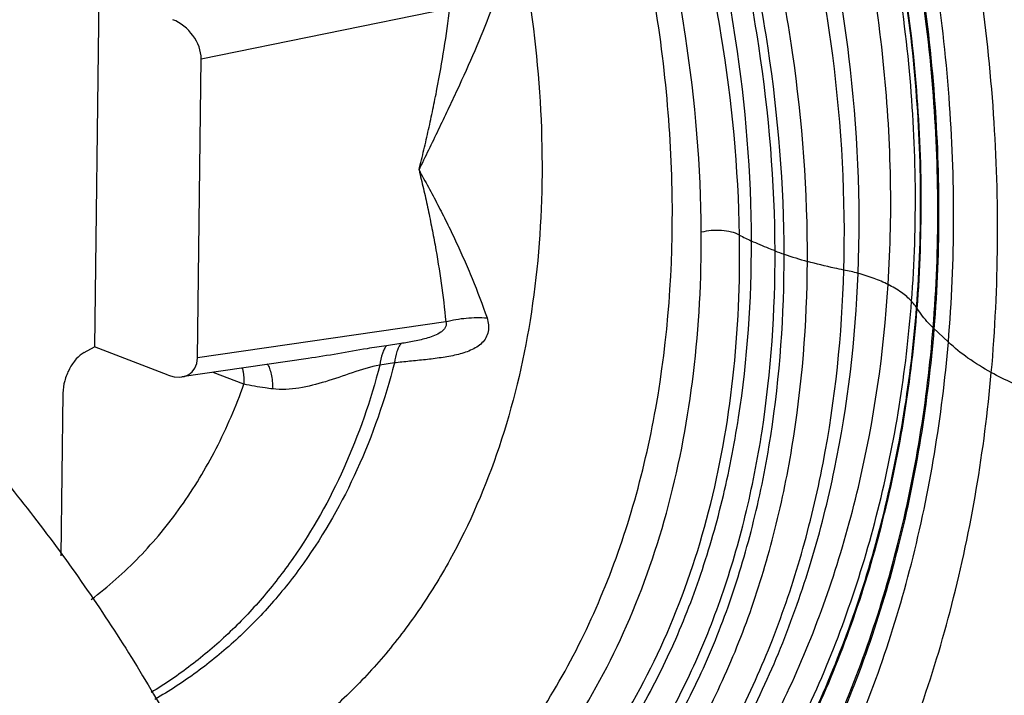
# Model space of a CAD drawing. Header units: inches. Extents: x 0 to 34, y 0 to 22.
# Tile 84 of 164: x 19.5 to 20.5, y 14.8 to 15.5. Entities that reach past the tile are written whole.
import ezdxf

# ---------------------------------------------------------------- set-up
doc = ezdxf.new("R2010")
doc.units = ezdxf.units.IN
doc.header["$LTSCALE"] = 1.87
doc.header["$MEASUREMENT"] = 0
doc.layers.get('0').update_dxf_attribs({"linetype": 'CONTINUOUS'})

msp = doc.modelspace()

# ---------------------------------------------------------------- linework, layer by layer
at = {"color": 7, "linetype": 'Continuous'}
for p, q in [((19.60106, 15.52582), (19.59657, 15.16836)), ((19.70372, 15.45828), (19.95373, 15.50908)), ((19.69994, 15.1573), (19.70372, 15.45828)), ((19.94977, 15.19374), (19.69994, 15.1573)), ((20.45516, 15.17328), (20.43991, 15.18771)), ((19.90462, 15.17181), (19.89, 15.16966)), ((19.58623, 15.16288), (19.59657, 15.16836)), ((19.67071, 15.14007), (19.59657, 15.16836)), ((19.81145, 15.15672), (19.68443, 15.13819)), ((19.8114, 15.15671), (19.81134, 15.1567)), ((19.89808, 15.15234), (19.88345, 15.15021)), ((19.74682, 15.1309), (19.71574, 15.14276)), ((19.5647, 15.12197), (19.56265, 14.95831))]:
    msp.add_line(p, q, dxfattribs=at)
for centre, radius, start, end in [((20.37609, 15.52886), 0.28039, 242.16019, 244.91013), ((20.41156, 15.61321), 0.37194, 249.43481, 250.92979), ((20.42497, 15.65323), 0.41415, 250.9853, 254.37219), ((20.30976, 15.0388), 0.21081, 74.96549, 78.97241), ((20.38905, 15.18549), 0.04092, 31.81756, 33.42873)]:
    msp.add_arc(centre, radius, start, end, dxfattribs=at)
for centre, major_axis, ratio, start_param, end_param in [((19.67434, 15.46898), (0.02299, -0.02608), 0.701921, 0.660248, 2.213593), ((19.67056, 15.16901), (0.02307, -0.0268), 0.678608, 5.385063, 6.938408)]:
    msp.add_ellipse(centre, major_axis=major_axis, ratio=ratio, start_param=start_param, end_param=end_param, dxfattribs=at)
for points, knots in [([(19.88888, 14.63356), (19.91224, 14.65069), (19.95688, 14.68885), (20.01566, 14.75576), (20.06613, 14.83198), (20.10772, 14.91666), (20.14009, 15.00891), (20.17104, 15.14304), (20.18121, 15.28615), (20.1724, 15.43325), (20.15012, 15.58751), (20.10853, 15.74179), (20.04967, 15.89248), (19.97891, 16.04112), (19.8713, 16.21641), (19.74084, 16.37359), (19.6254, 16.48431), (19.50711, 16.58118), (19.38093, 16.66111), (19.2497, 16.72014), (19.15257, 16.75256), (19.05614, 16.7735), (18.9614, 16.7827), (18.86933, 16.78002), (18.78091, 16.76545), (18.69711, 16.73911), (18.61885, 16.70125), (18.54703, 16.65231), (18.5043, 16.61296), (18.48433, 16.59182)], [0, 0, 0, 0, 0.025826, 0.052143, 0.079164, 0.107088, 0.136049, 0.166127, 0.229626, 0.263036, 0.29741, 0.368452, 0.404845, 0.441558, 0.515112, 0.587591, 0.622988, 0.657589, 0.723823, 0.755339, 0.785711, 0.814954, 0.843134, 0.870372, 0.896845, 0.922774, 0.948423, 0.974071, 1, 1, 1, 1]), ([(19.26493, 16.56337), (19.35326, 16.52651), (19.45823, 16.46223), (19.57082, 16.36805), (19.64637, 16.29687), (19.73435, 16.19826), (19.8273, 16.06788), (19.90618, 15.92766), (19.96914, 15.78089), (20.0147, 15.63099), (20.04179, 15.48143), (20.04974, 15.33568), (20.03829, 15.19709), (20.00762, 15.0689), (19.96589, 14.97194), (19.92355, 14.90317), (19.88801, 14.85665), (19.84851, 14.81484), (19.80528, 14.77801), (19.75859, 14.74639), (19.72538, 14.72892), (19.70837, 14.72114)], [0, 0, 0, 0, 0.126328, 0.159781, 0.193814, 0.263231, 0.333833, 0.404771, 0.475178, 0.544217, 0.611135, 0.675317, 0.736342, 0.794046, 0.848575, 0.874823, 0.900495, 0.925708, 0.950597, 0.975309, 1, 1, 1, 1]), ([(20.49838, 15.14259), (20.50608, 15.22884), (20.50685, 15.36131), (20.48783, 15.53843), (20.45384, 15.72234), (20.38288, 15.95314), (20.29779, 16.12875), (20.24793, 16.21407)], [0, 0, 0, 0, 0.232608, 0.353954, 0.478236, 0.734533, 1, 1, 1, 1]), ([(20.45516, 15.17328), (20.46209, 15.25512), (20.46211, 15.38069), (20.44278, 15.5483), (20.40902, 15.72178), (20.33938, 15.93897), (20.25641, 16.10352), (20.20793, 16.18325)], [0, 0, 0, 0, 0.233327, 0.35476, 0.478991, 0.734923, 1, 1, 1, 1]), ([(20.43991, 15.18771), (20.4464, 15.26771), (20.44588, 15.39039), (20.426, 15.55395), (20.39182, 15.72295), (20.32191, 15.93419), (20.23903, 16.09374), (20.19071, 16.17088)], [0, 0, 0, 0, 0.233636, 0.35509, 0.479278, 0.735026, 1, 1, 1, 1]), ([(20.44101, 15.18667), (20.44754, 15.2668), (20.44707, 15.38969), (20.42723, 15.55354), (20.39309, 15.72286), (20.3232, 15.93454), (20.2403, 16.09445), (20.19196, 16.17177)], [0, 0, 0, 0, 0.233613, 0.355064, 0.479254, 0.735014, 1, 1, 1, 1]), ([(20.41819, 15.21435), (20.42406, 15.29128), (20.42269, 15.40916), (20.40158, 15.56591), (20.37522, 15.6858), (20.33822, 15.80548), (20.29038, 15.92394), (20.23163, 16.04014), (20.18557, 16.11472), (20.16076, 16.15127)], [0, 0, 0, 0, 0.233932, 0.355247, 0.479184, 0.605661, 0.734631, 0.866064, 1, 1, 1, 1]), ([(20.4232, 15.20804), (20.42922, 15.28566), (20.42806, 15.40462), (20.40728, 15.56289), (20.38118, 15.68406), (20.34446, 15.80512), (20.28056, 15.96637), (20.21692, 16.08202), (20.16806, 16.15549)], [0, 0, 0, 0, 0.233906, 0.355276, 0.479295, 0.605858, 0.734896, 1, 1, 1, 1]), ([(20.42383, 15.20707), (20.42985, 15.28479), (20.42872, 15.40391), (20.40797, 15.56241), (20.38193, 15.68377), (20.34526, 15.80503), (20.28146, 15.96656), (20.21791, 16.08245), (20.16911, 16.15609)], [0, 0, 0, 0, 0.2339, 0.355277, 0.479307, 0.605882, 0.734925, 1, 1, 1, 1]), ([(20.39466, 15.23114), (20.39937, 15.30592), (20.39656, 15.42033), (20.37424, 15.57221), (20.3381, 15.72825), (20.26676, 15.92217), (20.18395, 16.0671), (20.13604, 16.13669)], [0, 0, 0, 0, 0.234588, 0.356147, 0.480254, 0.735496, 1, 1, 1, 1]), ([(20.36444, 15.24239), (20.36731, 15.31521), (20.36227, 15.42639), (20.33847, 15.57382), (20.30198, 15.72516), (20.2329, 15.91287), (20.15468, 16.05405), (20.10977, 16.12204)], [0, 0, 0, 0, 0.23517, 0.357128, 0.481606, 0.737053, 1, 1, 1, 1]), ([(20.35008, 15.24572), (20.35209, 15.31774), (20.34602, 15.42761), (20.32157, 15.57328), (20.28498, 15.72288), (20.21705, 15.9084), (20.14114, 16.04849), (20.09774, 16.11612)], [0, 0, 0, 0, 0.235241, 0.357344, 0.481988, 0.737614, 1, 1, 1, 1]), ([(20.28091, 15.26497), (20.28066, 15.33392), (20.27186, 15.43888), (20.24572, 15.57803), (20.20881, 15.72125), (20.14385, 15.89898), (20.07417, 16.03461), (20.03488, 16.10061)], [0, 0, 0, 0, 0.234864, 0.357145, 0.482112, 0.738328, 1, 1, 1, 1]), ([(20.29003, 15.26168), (20.28989, 15.33095), (20.2812, 15.43642), (20.25513, 15.57625), (20.21822, 15.72017), (20.1531, 15.89879), (20.08311, 16.03507), (20.04363, 16.10138)], [0, 0, 0, 0, 0.234869, 0.357147, 0.482104, 0.738305, 1, 1, 1, 1]), ([(20.3134, 15.25439), (20.31381, 15.32464), (20.30578, 15.43166), (20.28012, 15.57356), (20.2433, 15.71953), (20.17746, 15.90066), (20.10593, 16.03853), (20.06541, 16.10548)], [0, 0, 0, 0, 0.234998, 0.357252, 0.482147, 0.738205, 1, 1, 1, 1]), ([(20.25719, 15.27492), (20.25705, 15.34289), (20.24851, 15.44634), (20.22286, 15.58343), (20.18661, 15.72438), (20.1227, 15.89915), (20.05407, 16.03242), (20.01538, 16.09724)], [0, 0, 0, 0, 0.235264, 0.357634, 0.48262, 0.738683, 1, 1, 1, 1]), ([(20.24514, 15.28092), (20.24411, 15.3482), (20.23085, 15.4863), (20.19909, 15.6212), (20.17863, 15.68907)], [0, 0, 0, 0, 0.486984, 1, 1, 1, 1]), ([(20.20671, 15.28374), (20.20638, 15.34973), (20.19491, 15.48502), (20.16513, 15.61736), (20.14575, 15.68382)], [0, 0, 0, 0, 0.488015, 1, 1, 1, 1]), ([(19.92287, 15.34637), (19.9245, 15.35315), (19.92779, 15.36669), (19.93248, 15.38702), (19.93688, 15.40737), (19.94233, 15.43446), (19.94833, 15.46831), (19.95213, 15.4955), (19.95373, 15.50908)], [0, 0, 0, 0, 0.126205, 0.252185, 0.377824, 0.503103, 0.752456, 1, 1, 1, 1]), ([(19.92287, 15.34637), (19.9261, 15.35318), (19.93271, 15.36669), (19.94253, 15.38688), (19.95213, 15.40697), (19.96453, 15.43345), (19.97922, 15.46622), (19.99006, 15.49265), (19.99511, 15.50581)], [0, 0, 0, 0, 0.129192, 0.257513, 0.384723, 0.510716, 0.758553, 1, 1, 1, 1]), ([(19.92287, 15.34637), (19.92589, 15.34057), (19.93236, 15.3291), (19.94168, 15.31153), (19.95081, 15.29358), (19.95967, 15.27521), (19.96822, 15.25642), (19.97917, 15.23067), (19.98664, 15.21091), (19.99123, 15.19754)], [0, 0, 0, 0, 0.119626, 0.240871, 0.363713, 0.488098, 0.613971, 0.741283, 1, 1, 1, 1]), ([(19.92287, 15.34637), (19.92428, 15.34012), (19.92733, 15.32766), (19.9315, 15.30886), (19.93542, 15.28995), (19.94022, 15.26457), (19.9454, 15.23254), (19.94851, 15.20672), (19.94977, 15.19374)], [0, 0, 0, 0, 0.123961, 0.248106, 0.372539, 0.497283, 0.747815, 1, 1, 1, 1]), ([(20.07338, 14.78073), (20.09585, 14.81466), (20.13563, 14.88853), (20.17744, 15.01049), (20.20213, 15.14379), (20.20696, 15.23635), (20.20671, 15.28374)], [0, 0, 0, 0, 0.231461, 0.474408, 0.730465, 1, 1, 1, 1]), ([(20.11365, 14.77213), (20.13628, 14.80637), (20.1763, 14.88094), (20.21796, 15.00421), (20.24192, 15.13916), (20.24588, 15.23289), (20.24514, 15.28092)], [0, 0, 0, 0, 0.231035, 0.47353, 0.72958, 1, 1, 1, 1]), ([(20.24514, 15.28092), (20.24257, 15.28225), (20.23664, 15.28429), (20.22702, 15.28575), (20.2168, 15.28567), (20.20999, 15.28458), (20.20671, 15.28374)], [0, 0, 0, 0, 0.221421, 0.4748, 0.741477, 1, 1, 1, 1]), ([(20.04791, 14.67407), (20.06517, 14.69171), (20.09785, 14.72953), (20.14033, 14.79231), (20.17646, 14.86107), (20.20606, 14.93533), (20.22907, 15.01451), (20.25128, 15.12759), (20.25731, 15.21556), (20.25719, 15.27492)], [0, 0, 0, 0, 0.113564, 0.229315, 0.348016, 0.470276, 0.596492, 0.726865, 1, 1, 1, 1]), ([(20.28091, 15.26497), (20.27885, 15.26574), (20.27085, 15.26883), (20.26297, 15.27222), (20.25719, 15.27492)], [0, 0, 0, 0, 0.256235, 1, 1, 1, 1]), ([(20.06638, 14.65268), (20.08417, 14.6706), (20.11782, 14.70904), (20.1615, 14.77295), (20.1986, 14.84299), (20.22893, 14.91865), (20.25245, 14.99936), (20.27507, 15.11469), (20.28112, 15.20442), (20.28091, 15.26497)], [0, 0, 0, 0, 0.113849, 0.229699, 0.348377, 0.470546, 0.59665, 0.726921, 1, 1, 1, 1]), ([(20.072, 14.64427), (20.09003, 14.6623), (20.12415, 14.70101), (20.16847, 14.76541), (20.20612, 14.83601), (20.23692, 14.91231), (20.26085, 14.99371), (20.28392, 15.11004), (20.29016, 15.20058), (20.29003, 15.26168)], [0, 0, 0, 0, 0.113929, 0.229823, 0.348519, 0.470686, 0.596772, 0.727013, 1, 1, 1, 1]), ([(20.08301, 14.62289), (20.10175, 14.64125), (20.13726, 14.68069), (20.18353, 14.74643), (20.22301, 14.81859), (20.2555, 14.89663), (20.28094, 14.97995), (20.3058, 15.09901), (20.31304, 15.19177), (20.3134, 15.25439)], [0, 0, 0, 0, 0.11414, 0.230224, 0.349065, 0.471311, 0.597391, 0.727529, 1, 1, 1, 1]), ([(20.35008, 15.24572), (20.34694, 15.24633), (20.33463, 15.24887), (20.32242, 15.25187), (20.3134, 15.25439)], [0, 0, 0, 0, 0.254848, 1, 1, 1, 1]), ([(20.09199, 14.59094), (20.11203, 14.60986), (20.15014, 14.65056), (20.2003, 14.71853), (20.24365, 14.79327), (20.27991, 14.8742), (20.30895, 14.96066), (20.33826, 15.08411), (20.34826, 15.18058), (20.35008, 15.24572)], [0, 0, 0, 0, 0.114556, 0.231159, 0.350482, 0.473049, 0.599197, 0.729088, 1, 1, 1, 1]), ([(20.09313, 14.57881), (20.11371, 14.59795), (20.15295, 14.63913), (20.20486, 14.70794), (20.25001, 14.78364), (20.28807, 14.86565), (20.31886, 14.9533), (20.35039, 15.07838), (20.36184, 15.17627), (20.36444, 15.24239)], [0, 0, 0, 0, 0.114745, 0.231605, 0.351171, 0.473903, 0.600089, 0.729859, 1, 1, 1, 1]), ([(20.39466, 15.23114), (20.39005, 15.23346), (20.38013, 15.2377), (20.36985, 15.24094), (20.36444, 15.24239)], [0, 0, 0, 0, 0.47974, 1, 1, 1, 1]), ([(20.09353, 14.54747), (20.1154, 14.56702), (20.15728, 14.60915), (20.21321, 14.67969), (20.26244, 14.75749), (20.30456, 14.84192), (20.33926, 14.93231), (20.37574, 15.06131), (20.39034, 15.16263), (20.39466, 15.23114)], [0, 0, 0, 0, 0.114978, 0.232204, 0.352137, 0.475127, 0.601383, 0.730985, 1, 1, 1, 1]), ([(20.41819, 15.21435), (20.41511, 15.21764), (20.40764, 15.22391), (20.39926, 15.22881), (20.39466, 15.23114)], [0, 0, 0, 0, 0.466818, 1, 1, 1, 1]), ([(20.09755, 14.51215), (20.12037, 14.53202), (20.16414, 14.57494), (20.22284, 14.64698), (20.27477, 14.72664), (20.31949, 14.81327), (20.35667, 14.90618), (20.39626, 15.03901), (20.41279, 15.14357), (20.41819, 15.21435)], [0, 0, 0, 0, 0.114784, 0.231903, 0.351796, 0.474794, 0.601093, 0.730765, 1, 1, 1, 1]), ([(20.4232, 15.20804), (20.42285, 15.20858), (20.42131, 15.21079), (20.41958, 15.21286), (20.41819, 15.21435)], [0, 0, 0, 0, 0.241462, 1, 1, 1, 1]), ([(20.09983, 14.50044), (20.12284, 14.5204), (20.16695, 14.56353), (20.2261, 14.63601), (20.27842, 14.7162), (20.32348, 14.80346), (20.36097, 14.8971), (20.40092, 15.03111), (20.41767, 15.1366), (20.4232, 15.20804)], [0, 0, 0, 0, 0.114618, 0.231581, 0.351355, 0.47429, 0.600594, 0.73035, 1, 1, 1, 1]), ([(20.10023, 14.49871), (20.12325, 14.51868), (20.16741, 14.56184), (20.22659, 14.63438), (20.27894, 14.71465), (20.32404, 14.802), (20.36154, 14.89574), (20.40152, 15.02991), (20.41828, 15.13554), (20.42383, 15.20707)], [0, 0, 0, 0, 0.114588, 0.231523, 0.351275, 0.474197, 0.600502, 0.730273, 1, 1, 1, 1]), ([(20.43991, 15.18771), (20.4383, 15.18924), (20.43236, 15.19518), (20.42708, 15.20181), (20.42383, 15.20707)], [0, 0, 0, 0, 0.264257, 1, 1, 1, 1]), ([(19.99123, 15.19754), (19.99201, 15.19529), (19.99304, 15.1907), (19.9927, 15.18379), (19.99036, 15.17749), (19.98626, 15.17223), (19.98092, 15.16806), (19.97245, 15.16367), (19.96038, 15.16008), (19.94508, 15.15741), (19.92929, 15.15551), (19.91357, 15.15393), (19.90318, 15.15287), (19.89808, 15.15234)], [0, 0, 0, 0, 0.060196, 0.117502, 0.172615, 0.2275, 0.283927, 0.342857, 0.468006, 0.600394, 0.735745, 0.870225, 1, 1, 1, 1]), ([(19.94977, 15.19374), (19.95011, 15.19282), (19.95042, 15.19075), (19.94938, 15.18776), (19.94734, 15.18521), (19.94379, 15.18236), (19.93853, 15.17972), (19.93185, 15.1774), (19.925, 15.17559), (19.91815, 15.17411), (19.91136, 15.17286), (19.90685, 15.17214), (19.90462, 15.17181)], [0, 0, 0, 0, 0.054248, 0.110235, 0.169485, 0.231498, 0.359772, 0.490189, 0.620294, 0.749014, 0.875788, 1, 1, 1, 1]), ([(19.94977, 15.19374), (19.9565, 15.19557), (19.97029, 15.19798), (19.9843, 15.19812), (19.99123, 15.19754)], [0, 0, 0, 0, 0.5007, 1, 1, 1, 1]), ([(20.10837, 14.46293), (20.13192, 14.48317), (20.17707, 14.52702), (20.23754, 14.60087), (20.29101, 14.68277), (20.3371, 14.77205), (20.37548, 14.86802), (20.41657, 15.00572), (20.43395, 15.11418), (20.43991, 15.18771)], [0, 0, 0, 0, 0.11407, 0.230535, 0.349933, 0.472673, 0.599003, 0.729029, 1, 1, 1, 1]), ([(20.10884, 14.46093), (20.13243, 14.4812), (20.17764, 14.52508), (20.2382, 14.59901), (20.29177, 14.681), (20.33793, 14.7704), (20.37639, 14.8665), (20.41757, 15.0044), (20.43502, 15.11302), (20.44101, 15.18667)], [0, 0, 0, 0, 0.114046, 0.230492, 0.349877, 0.47261, 0.598942, 0.728979, 1, 1, 1, 1]), ([(19.89, 15.16966), (19.88357, 15.16871), (19.85735, 15.16453), (19.83124, 15.15961), (19.8114, 15.15671)], [0, 0, 0, 0, 0.244829, 1, 1, 1, 1]), ([(19.89, 15.16966), (19.88917, 15.1686), (19.88763, 15.16606), (19.88507, 15.15963), (19.88398, 15.15413), (19.88345, 15.15021)], [0, 0, 0, 0, 0.195168, 0.427097, 1, 1, 1, 1]), ([(19.90462, 15.17181), (19.90378, 15.17075), (19.90225, 15.1682), (19.8997, 15.16176), (19.89861, 15.15626), (19.89808, 15.15234)], [0, 0, 0, 0, 0.195364, 0.427379, 1, 1, 1, 1]), ([(20.11588, 14.43533), (20.13988, 14.4558), (20.18592, 14.50021), (20.24758, 14.57514), (20.30214, 14.65835), (20.34923, 14.74919), (20.38852, 14.84694), (20.43075, 14.98744), (20.4488, 15.09816), (20.45516, 15.17328)], [0, 0, 0, 0, 0.113727, 0.2299, 0.34909, 0.471731, 0.598087, 0.728276, 1, 1, 1, 1]), ([(20.49838, 15.14259), (20.49029, 15.14703), (20.47519, 15.15636), (20.46131, 15.16746), (20.45516, 15.17328)], [0, 0, 0, 0, 0.521542, 1, 1, 1, 1]), ([(19.58623, 15.16289), (19.58319, 15.16128), (19.57739, 15.15621), (19.57077, 15.14627), (19.56613, 15.13454), (19.56476, 15.12609), (19.5647, 15.12197)], [0, 0, 0, 0, 0.215353, 0.47076, 0.742269, 1, 1, 1, 1]), ([(19.88345, 15.15021), (19.87425, 15.11475), (19.85092, 15.04689), (19.80764, 14.9694), (19.7659, 14.91545), (19.7316, 14.87939), (19.69416, 14.84753), (19.6672, 14.82919), (19.65333, 14.8208)], [0, 0, 0, 0, 0.266837, 0.520018, 0.642543, 0.762969, 0.881899, 1, 1, 1, 1]), ([(19.89808, 15.15234), (19.88861, 15.11557), (19.86442, 15.04525), (19.81912, 14.96521), (19.77533, 14.90983), (19.73932, 14.873), (19.69999, 14.84068), (19.67168, 14.82225), (19.65711, 14.81388)], [0, 0, 0, 0, 0.267103, 0.520186, 0.64261, 0.762945, 0.881837, 1, 1, 1, 1]), ([(19.77025, 15.15143), (19.77116, 15.14999), (19.77275, 15.14657), (19.77437, 15.14069), (19.77539, 15.13376), (19.77566, 15.12879), (19.7757, 15.12617)], [0, 0, 0, 0, 0.196133, 0.429321, 0.698877, 1, 1, 1, 1]), ([(19.88345, 15.15021), (19.87402, 15.14847), (19.8558, 15.14257), (19.82926, 15.13313), (19.80264, 15.1263), (19.78446, 15.12515), (19.7757, 15.12617)], [0, 0, 0, 0, 0.258905, 0.515086, 0.761748, 1, 1, 1, 1]), ([(19.74508, 15.1471), (19.74539, 15.14586), (19.74652, 15.14053), (19.74688, 15.13506), (19.74682, 15.1309)], [0, 0, 0, 0, 0.234815, 1, 1, 1, 1]), ([(20.1436, 14.37479), (20.1686, 14.39585), (20.21653, 14.44163), (20.28071, 14.51912), (20.33754, 14.60541), (20.38666, 14.6998), (20.42776, 14.80158), (20.47215, 14.94829), (20.49137, 15.064), (20.49838, 15.14259)], [0, 0, 0, 0, 0.11311, 0.228753, 0.347565, 0.470023, 0.596426, 0.726907, 1, 1, 1, 1]), ([(20.92351, 15.11926), (20.9081, 15.11377), (20.875, 15.10424), (20.80285, 15.09138), (20.72588, 15.08845), (20.64866, 15.09567), (20.59328, 15.10614), (20.54301, 15.12137), (20.51227, 15.13497), (20.49838, 15.14259)], [0, 0, 0, 0, 0.11258, 0.236453, 0.50378, 0.639216, 0.76964, 0.890972, 1, 1, 1, 1]), ([(19.59313, 14.91433), (19.61031, 14.92727), (19.64298, 14.95628), (19.68522, 15.00752), (19.72056, 15.06612), (19.73888, 15.10874), (19.74682, 15.1309)], [0, 0, 0, 0, 0.239711, 0.484704, 0.737534, 1, 1, 1, 1]), ([(19.7757, 15.12617), (19.77316, 15.12647), (19.76349, 15.12771), (19.75386, 15.12938), (19.74682, 15.1309)], [0, 0, 0, 0, 0.261885, 1, 1, 1, 1]), ([(19.42468, 15.12668), (19.46375, 15.08567), (19.53808, 14.99882), (19.63612, 14.8575), (19.71989, 14.70662), (19.76543, 14.60092), (19.78533, 14.54726)], [0, 0, 0, 0, 0.247395, 0.498289, 0.750049, 1, 1, 1, 1])]:
    msp.add_open_spline(points, degree=3, knots=knots, dxfattribs=at)

doc.saveas('drawing.dxf')
